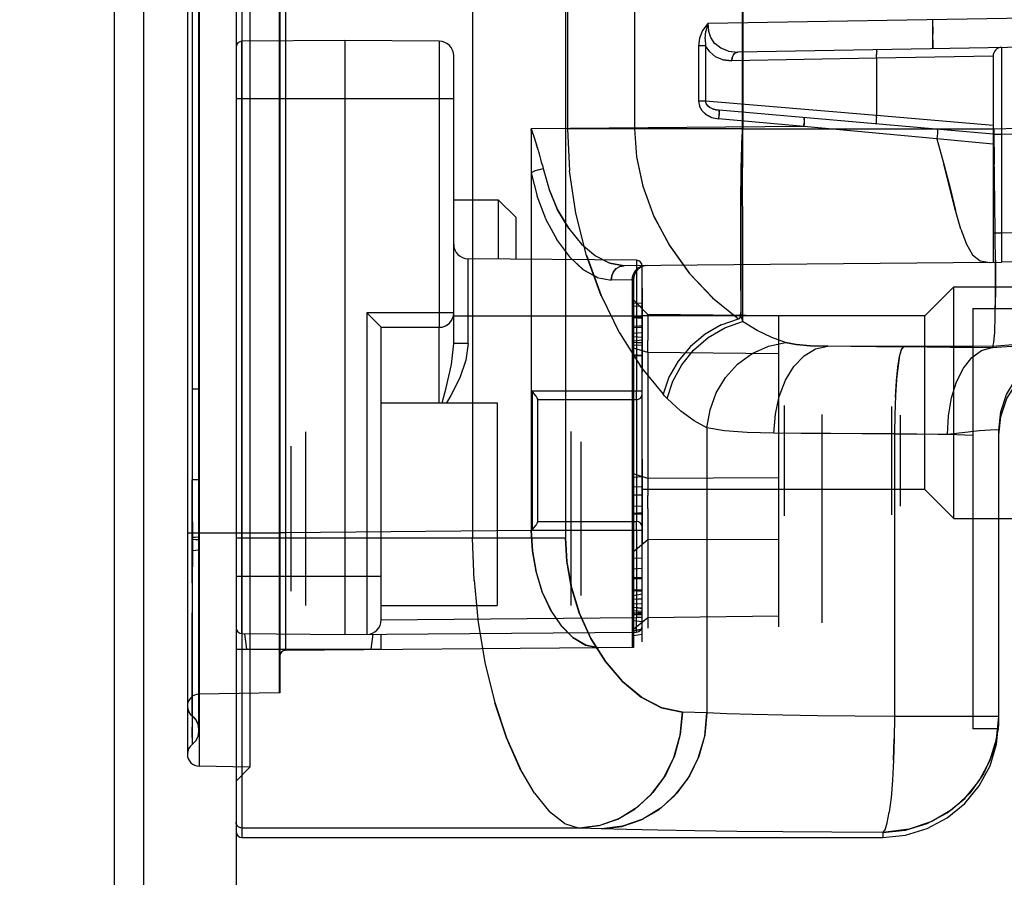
# Model space of a CAD drawing. Header units: millimetres. Extents: x 0 to 770, y -15 to 420.
# Tile 54 of 116: x 396.37 to 399.2, y 259.65 to 262.12. Entities that reach past the tile are written whole.
import ezdxf

# ---------------------------------------------------------------- set-up
doc = ezdxf.new("R2010")
doc.units = ezdxf.units.MM
doc.header["$LTSCALE"] = 32.67
doc.linetypes.add('PHANTOM', pattern=[0.8, 0.45, -0.05, 0.1, -0.05, 0.1, -0.05])
doc.layers.get('0').update_dxf_attribs({"linetype": 'CONTINUOUS'})
for name, color, linetype in [('ASSY', 7, 'CONTINUOUS'), ('CHAMFER', 7, 'CONTINUOUS'), ('CRV2', 7, 'CONTINUOUS'), ('DRIV_DIM', 7, 'CONTINUOUS'), ('ROUND', 7, 'CONTINUOUS')]:
    doc.layers.add(name, color=color, linetype=linetype)
doc.styles.get("Standard").update_dxf_attribs({"font": 'txt', "width": 0.8})
doc.dimstyles.new('DIMSTYLE_10', dxfattribs={"dimtxt": 3.8, "dimasz": 1.8, "dimexe": 2, "dimexo": 1.5, "dimgap": 0.95, "dimtad": 1, "dimdec": 3, "dimlfac": 12, "dimdsep": 46, "dimtxsty": 'STANDARD', "dimblk": 'OPEN', "dimblk1": 'OPEN', "dimblk2": 'OPEN', "dimcen": 0.09, "dimadec": 0, "dimazin": 0, "dimtp": 0.001, "dimtm": 0.001, "dimtfac": 1, "dimtdec": 3, "dimtofl": 0, "dimtmove": 0, "dimatfit": 3, "dimldrblk": 'OPEN', "dimfxl": 1, "dimtolj": 1, "dimarcsym": 0})

# ---------------------------------------------------------------- blocks, each defined once
blk = doc.blocks.new('_OPEN')
at = {"color": 0, "linetype": 'BYBLOCK'}
for p, q in [((0, 0), (-1, 0.342)), ((-1, -0.342), (0, 0)), ((-1, 0), (0, 0))]:
    blk.add_line(p, q, dxfattribs=at)
blk = doc.blocks.new('*D49')
at = {"layer": 'DRIV_DIM', "color": 2, "linetype": 'CONTINUOUS'}
for p, q in [((382.7467, 291.5991), (468.1676, 291.5991)), ((466.1676, 291.5991), (466.1676, 274.9324)), ((466.1676, 258.2658), (466.1676, 274.9324)), ((437.0498, 258.2658), (468.1676, 258.2658))]:
    blk.add_line(p, q, dxfattribs=at)
at = {"layer": 'DRIV_DIM', "color": 2, "linetype": 'CONTINUOUS', "xscale": 1.8, "yscale": 1.8, "zscale": 1.8}
for p, rotation in [((466.1676, 291.5991), 90), ((466.1676, 258.2658), 270)]:
    blk.add_blockref('_OPEN', p, dxfattribs=dict(at, rotation=rotation))

msp = doc.modelspace()

# ---------------------------------------------------------------- linework, layer by layer
at = {"color": 9, "linetype": 'CONTINUOUS'}
for p, q in [((397.010344, 268.599104), (397.010344, 259.765758)), ((396.993677, 268.582435), (396.993677, 259.782427)), ((396.887406, 268.394455), (396.887406, 259.970406)), ((396.853344, 268.359845), (396.853344, 260.005227)), ((396.886677, 260.070688), (396.886677, 268.294721)), ((397.116906, 268.183067), (397.116906, 260.181795)), ((396.867545, 267.76882), (396.867454, 260.478369)), ((397.118677, 267.723077), (397.118677, 260.641785)), ((397.135199, 267.723077), (397.135199, 260.641785)), ((397.673176, 267.738734), (397.673176, 260.626128)), ((397.940146, 267.738734), (397.940146, 260.626128)), ((398.449127, 266.675446), (398.449153, 261.802053)), ((397.945502, 266.561819), (397.945502, 261.803043)), ((398.138234, 266.561819), (398.138234, 261.803043)), ((396.867542, 264.345763), (396.867578, 260.56905)), ((402.557526, 262.17905), (398.348827, 262.10562)), ((398.348827, 262.10562), (398.343304, 262.083863)), ((398.348827, 262.10562), (398.350846, 262.085192)), ((402.556363, 262.09573), (398.435232, 262.023795)), ((398.333964, 262.085427), (398.325, 262.063329)), ((398.340976, 262.061552), (398.343304, 262.083863)), ((398.340976, 262.061552), (398.342548, 262.041338)), ((398.357572, 262.065281), (398.350798, 262.085433)), ((398.369343, 262.04785), (398.357464, 262.065504)), ((397.010199, 260.35168), (397.010199, 262.054848)), ((398.342563, 262.041338), (398.322182, 262.041338)), ((398.322182, 262.041338), (398.322182, 261.883024)), ((398.342563, 262.041338), (398.342563, 261.883024)), ((398.386208, 262.034537), (398.369204, 262.048007)), ((398.408185, 262.026298), (398.386115, 262.034587)), ((398.408185, 262.026298), (398.435232, 262.023795)), ((398.833775, 262.005785), (398.417893, 261.998798)), ((399.168625, 262.011631), (398.833774, 262.005786)), ((398.833774, 262.005786), (398.833774, 261.84166)), ((398.833982, 262.021419), (398.833802, 262.016631)), ((398.834258, 262.025352), (398.833977, 262.021312)), ((399.168677, 262.01203), (399.168677, 261.419064)), ((398.392276, 262.001559), (398.417893, 261.998799)), ((399.193064, 261.942913), (399.193241, 261.787064)), ((396.993677, 261.890764), (397.618677, 261.890764)), ((398.342563, 261.883024), (398.322182, 261.883024)), ((398.322182, 261.883024), (398.324629, 261.868964)), ((398.32459, 261.869045), (398.332048, 261.855504)), ((398.833775, 261.841662), (398.342563, 261.883025)), ((398.348471, 261.870033), (398.354825, 261.864808)), ((398.380978, 261.842135), (398.380058, 261.831374)), ((398.380058, 261.831374), (398.380535, 261.836891)), ((398.381364, 261.846843), (398.380541, 261.836958)), ((398.381682, 261.85088), (398.380983, 261.842196)), ((398.381678, 261.850837), (398.381896, 261.853796)), ((399.168677, 261.787455), (398.382018, 261.856279)), ((398.833355, 261.836227), (398.833051, 261.830834)), ((398.833345, 261.836072), (398.833774, 261.84166)), ((399.168676, 261.81236), (398.833774, 261.84166)), ((398.624457, 261.809992), (397.841734, 261.803161)), ((398.624457, 261.809992), (398.380058, 261.831374)), ((398.625377, 261.820753), (398.624457, 261.809992)), ((398.624457, 261.809992), (398.624934, 261.815509)), ((399.007505, 261.773997), (398.624457, 261.809992)), ((398.625763, 261.825461), (398.62494, 261.815576)), ((398.626081, 261.829498), (398.625382, 261.820814)), ((398.626078, 261.829455), (398.626296, 261.832414)), ((398.833058, 261.830977), (398.832902, 261.826134)), ((398.832902, 261.822305), (398.833058, 261.819244)), ((398.832904, 261.826258), (398.832904, 261.822205)), ((400.919405, 261.817195), (399.193241, 261.787064)), ((397.84155, 261.803161), (397.842853, 261.798988)), ((397.844017, 261.795668), (397.845357, 261.791644)), ((397.846409, 261.788428), (397.845156, 261.792251)), ((397.8461, 261.789376), (397.857628, 261.754293)), ((398.138234, 261.803043), (397.945502, 261.803043)), ((397.945502, 261.803043), (397.951514, 261.682548)), ((398.447844, 261.802873), (398.138234, 261.803043)), ((399.170865, 261.801657), (398.447844, 261.802053)), ((398.449059, 261.580463), (398.449153, 261.802053)), ((399.009279, 261.800027), (399.009155, 261.801411)), ((399.193241, 261.787064), (399.168677, 261.787064)), ((399.193241, 261.787064), (399.193241, 261.503031)), ((397.859742, 261.74772), (397.856622, 261.757391)), ((399.168677, 261.758914), (399.007527, 261.774244)), ((397.861463, 261.742276), (397.859303, 261.749093)), ((397.863289, 261.736378), (397.861086, 261.743476)), ((397.865217, 261.729983), (397.862975, 261.737403)), ((397.867237, 261.723045), (397.864964, 261.730832)), ((397.869339, 261.715516), (397.867044, 261.72372)), ((397.871506, 261.707341), (397.869202, 261.716018)), ((397.87371, 261.698462), (397.871421, 261.707672)), ((397.873671, 261.698625), (397.875911, 261.688814)), ((397.85051, 261.681509), (397.841365, 261.676746)), ((397.841365, 261.676746), (397.858271, 261.609712)), ((397.862462, 261.685669), (397.85031, 261.681424)), ((397.862219, 261.685599), (397.875911, 261.688814)), ((397.969884, 261.560319), (397.951511, 261.682711)), ((397.883084, 261.544416), (397.858258, 261.609844)), ((397.882982, 261.544575), (397.914855, 261.484866)), ((400.919405, 261.548232), (399.193241, 261.503031)), ((399.193241, 261.503031), (399.168677, 261.503031)), ((399.193241, 261.503031), (399.192972, 261.461353)), ((397.914612, 261.485252), (397.951657, 261.435086)), ((397.986192, 261.471616), (398.026443, 261.437646)), ((399.192972, 261.461353), (399.192893, 261.430857)), ((400.919768, 261.464918), (399.193023, 261.419702)), ((397.65998, 261.18581), (397.65998, 261.429343)), ((398.108438, 261.40967), (398.067762, 261.416641)), ((399.159631, 261.418844), (398.108438, 261.40967)), ((398.143823, 261.425121), (398.143823, 261.049097)), ((398.131985, 261.368543), (398.071031, 261.368005)), ((398.135144, 261.368599), (398.131985, 261.368543)), ((398.131985, 261.368543), (398.131985, 260.312163)), ((398.135144, 261.368599), (398.135144, 260.312191)), ((398.176852, 261.269036), (398.135144, 261.31111)), ((397.618677, 261.274097), (397.369041, 261.274097)), ((397.369041, 261.274097), (397.369041, 260.349646)), ((398.135144, 261.293338), (398.160144, 261.294335)), ((398.551811, 261.265764), (398.176852, 261.269036)), ((398.443497, 261.27523), (398.445128, 261.265931)), ((399.110344, 261.286597), (400.780593, 261.286597)), ((397.618677, 261.265758), (398.160344, 261.265758)), ((398.135144, 261.260403), (398.160144, 261.260243)), ((398.387747, 261.239699), (398.436934, 261.257056)), ((398.446773, 261.257171), (398.445128, 261.265931)), ((398.446773, 261.257171), (398.448428, 261.248962)), ((398.094998, 261.216125), (398.15509, 261.120435)), ((397.65998, 261.18581), (397.618677, 261.18581)), ((398.135144, 261.189286), (398.160144, 261.188041)), ((398.176852, 261.159635), (398.135144, 261.172636)), ((398.551811, 261.156363), (398.176852, 261.159635)), ((399.167885, 261.177576), (398.694104, 261.177836)), ((399.046113, 261.175773), (399.110344, 261.1753)), ((398.135144, 261.151318), (398.160144, 261.150875)), ((398.154982, 261.120534), (398.220275, 261.040156)), ((396.867496, 261.055617), (396.886677, 261.055634)), ((398.160344, 261.049097), (397.843823, 261.049097)), ((397.843823, 261.049097), (397.843823, 260.649097)), ((398.143677, 261.024097), (398.143823, 261.049097)), ((398.143736, 261.024097), (398.143736, 260.674097)), ((398.346519, 260.943475), (398.355302, 260.995249)), ((398.877029, 261.004593), (398.877029, 260.693602)), ((398.886375, 260.983021), (398.88562, 260.926339)), ((398.901811, 260.979594), (398.901811, 260.718601)), ((398.346519, 260.943478), (398.346519, 260.123886)), ((399.185344, 260.099142), (399.185344, 260.936468)), ((398.88562, 260.926339), (398.949692, 260.925944)), ((398.88562, 260.926339), (398.88562, 260.113777)), ((399.038194, 260.924655), (398.990589, 260.92547)), ((396.886677, 260.79428), (396.867498, 260.794317)), ((398.176852, 260.798097), (398.135144, 260.811098)), ((398.551811, 260.799346), (398.176852, 260.798097)), ((398.135144, 260.752195), (398.160144, 260.751289)), ((398.135144, 260.750275), (398.160144, 260.751239)), ((396.8675, 260.725788), (396.867668, 260.621965)), ((398.135144, 260.718237), (398.160144, 260.718848)), ((398.135144, 260.698586), (398.160144, 260.698673)), ((398.135144, 260.695732), (398.160144, 260.69559)), ((397.841365, 260.647947), (397.135199, 260.641785)), ((397.843823, 260.649097), (398.160344, 260.649097)), ((398.143823, 260.649097), (398.143677, 260.674097)), ((398.143823, 260.649097), (398.143823, 260.398073)), ((397.118677, 260.640764), (396.853346, 260.640764)), ((396.867668, 260.621965), (396.867491, 260.46287)), ((397.940146, 260.626128), (396.993677, 260.626128)), ((397.677202, 260.504568), (397.673176, 260.626128)), ((398.176852, 260.621081), (398.135144, 260.587043)), ((398.551811, 260.622331), (398.176852, 260.621081)), ((397.410344, 260.515764), (396.993677, 260.515764)), ((397.677191, 260.505022), (397.689346, 260.382882)), ((398.135144, 260.509452), (398.160144, 260.510439)), ((396.867462, 260.485081), (396.867343, 260.382631)), ((398.160144, 260.47586), (398.135144, 260.476838)), ((398.135144, 260.475413), (398.160144, 260.47525)), ((398.135144, 260.45098), (398.160144, 260.452242)), ((398.135144, 260.427914), (398.160144, 260.424348)), ((396.867345, 260.242511), (396.867421, 260.411393)), ((396.867391, 260.392495), (396.867346, 260.35168)), ((397.410344, 260.391672), (398.143823, 260.398073)), ((398.135144, 260.411692), (398.160144, 260.411845)), ((398.135144, 260.407181), (398.160144, 260.40692)), ((398.176852, 260.397638), (398.135144, 260.3636)), ((398.160344, 260.398073), (398.143823, 260.398073)), ((398.551811, 260.401683), (398.176852, 260.397638)), ((397.689301, 260.383388), (397.709528, 260.264465)), ((398.160144, 260.385382), (398.135144, 260.388949)), ((398.160144, 260.364588), (398.135144, 260.360181)), ((398.160144, 260.363209), (398.135144, 260.358801)), ((398.160144, 260.349399), (398.135144, 260.345755)), ((398.034632, 260.311314), (397.135199, 260.303464)), ((396.867309, 260.20788), (396.867371, 260.265513)), ((396.867552, 260.163623), (396.867372, 260.277225)), ((397.709402, 260.265009), (397.737134, 260.152954)), ((396.867345, 260.242511), (396.867551, 260.133239)), ((397.116906, 260.181795), (396.887406, 260.177789)), ((396.853344, 260.143076), (396.854299, 260.13551)), ((396.854279, 260.135604), (396.857189, 260.127671)), ((396.857189, 260.127671), (396.861885, 260.120465)), ((396.867484, 260.115108), (396.867801, 260.114839)), ((396.867801, 260.114839), (396.867568, 260.1161)), ((398.346519, 260.123886), (398.276019, 260.126204)), ((399.185344, 260.113777), (398.88562, 260.113777)), ((396.867526, 260.064485), (396.867473, 260.08294)), ((399.184091, 260.078264), (399.110344, 260.078264)), ((396.867502, 260.032998), (396.861668, 260.027415)), ((396.867377, 260.032713), (396.867378, 260.032906)), ((396.867537, 260.032833), (396.867495, 260.033219)), ((396.867561, 260.033054), (396.867561, 260.032846)), ((398.88291, 259.987824), (398.884881, 260.049657)), ((396.854264, 260.012487), (396.853344, 260.005013)), ((396.853345, 260.004874), (396.853344, 260.005084)), ((396.857112, 260.020314), (396.854274, 260.012531)), ((397.03302, 259.967865), (396.887406, 259.970406)), ((397.03302, 259.967865), (396.993677, 259.92783)), ((398.88291, 259.987824), (398.879756, 259.930398)), ((398.879775, 259.930641), (398.875572, 259.880132)), ((397.850726, 259.893224), (397.894073, 259.839544)), ((398.87559, 259.880302), (398.870503, 259.838648)), ((397.937154, 259.805903), (397.89399, 259.839627)), ((397.937154, 259.805903), (397.979138, 259.792922)), ((397.979138, 259.792922), (397.010344, 259.792922)), ((398.04336, 259.790603), (397.979138, 259.792922)), ((398.859143, 259.78057), (398.852011, 259.780494)), ((398.852011, 259.780494), (398.852011, 259.765758))]:
    msp.add_line(p, q, dxfattribs=at)
at = {"color": 6, "linetype": 'CONTINUOUS'}
for p, q in [((397.03302, 268.396997), (397.03302, 259.967865)), ((398.447844, 266.578261), (398.447844, 261.7866)), ((398.9958, 262.095318), (398.995983, 262.07523)), ((397.841365, 261.798506), (397.84155, 261.803161)), ((399.173725, 261.589741), (399.170865, 261.801657)), ((399.170865, 261.801657), (399.172206, 261.70075)), ((399.174863, 261.492205), (399.173552, 261.602607)), ((399.160574, 261.418852), (399.193023, 261.419702)), ((398.160144, 261.344689), (398.160144, 261.103506)), ((398.135144, 261.301932), (398.160144, 261.303242)), ((398.176994, 261.264229), (398.176852, 261.269036)), ((399.110344, 261.286597), (399.110344, 260.078264)), ((398.135144, 261.26335), (398.160144, 261.262185)), ((398.135144, 261.260403), (398.160144, 261.258969)), ((398.551811, 261.265764), (398.551811, 260.371445)), ((398.135144, 261.235419), (398.151806, 261.23635)), ((398.135144, 261.232042), (398.160144, 261.233143)), ((398.135144, 261.215376), (398.160144, 261.217186)), ((398.151806, 261.23635), (398.160144, 261.236295)), ((398.135144, 261.206382), (398.160144, 261.204115)), ((398.135144, 261.193583), (398.160144, 261.196542)), ((398.135144, 261.189286), (398.160144, 261.188336)), ((398.176852, 261.159635), (398.176994, 261.194742)), ((398.135144, 261.180907), (398.160144, 261.182217)), ((398.176852, 261.159635), (398.176852, 260.798097)), ((399.164948, 261.174296), (399.167997, 261.17473)), ((399.167857, 261.177574), (399.168052, 261.174746)), ((398.135144, 261.153988), (398.160144, 261.152678)), ((398.135144, 261.151318), (398.160144, 261.150008)), ((398.568477, 261.007285), (398.568477, 260.69091)), ((398.676811, 260.98187), (398.676811, 260.382991)), ((397.193677, 260.432431), (397.193677, 260.93243)), ((397.956177, 260.432431), (397.956177, 260.932431)), ((397.985344, 260.461598), (397.985344, 260.903264)), ((397.152011, 260.474098), (397.152011, 260.890764)), ((398.160144, 260.853023), (398.160144, 260.611839)), ((398.135144, 260.801932), (398.160144, 260.803242)), ((398.176852, 260.798097), (398.176962, 260.782362)), ((398.135144, 260.775228), (398.160144, 260.773918)), ((398.176962, 260.782362), (398.176979, 260.749172)), ((398.176907, 260.711679), (398.176979, 260.749172)), ((398.176907, 260.711679), (398.176996, 260.645913)), ((398.135144, 260.698586), (398.160144, 260.700024)), ((398.135144, 260.695732), (398.160144, 260.696904)), ((397.118679, 260.641785), (397.118673, 260.286798)), ((397.135199, 260.641785), (397.118677, 260.641785)), ((397.118677, 260.641785), (397.118677, 260.181822)), ((398.176996, 260.645913), (398.176852, 260.621081)), ((398.176852, 260.621081), (398.176852, 260.397638)), ((398.160144, 260.328509), (398.160144, 260.611356)), ((398.135144, 260.568599), (398.160144, 260.569909)), ((398.135144, 260.568599), (398.160144, 260.569909)), ((398.135144, 260.538427), (398.160144, 260.539737)), ((398.135144, 260.513258), (398.160144, 260.512853)), ((398.135144, 260.513135), (398.160144, 260.511825)), ((398.135144, 260.478789), (398.160144, 260.477645)), ((398.135144, 260.475413), (398.160144, 260.473955)), ((398.135144, 260.461877), (398.160144, 260.46617)), ((398.135144, 260.45098), (398.160144, 260.452782)), ((398.135144, 260.437966), (398.160144, 260.437501)), ((398.135144, 260.42753), (398.160144, 260.426188)), ((398.135144, 260.417985), (398.160144, 260.416675)), ((398.135144, 260.411692), (398.160144, 260.413216)), ((398.135144, 260.407181), (398.160144, 260.408245)), ((398.135144, 260.312191), (398.034632, 260.311314)), ((396.886677, 260.064945), (396.886677, 260.070688)), ((397.010344, 259.765758), (398.852011, 259.765758))]:
    msp.add_line(p, q, dxfattribs=at)
at = {"color": 7, "linetype": 'CONTINUOUS'}
for p, q in [((397.306177, 262.057431), (397.010199, 262.054848)), ((397.577374, 262.055064), (397.306177, 262.057431)), ((397.306177, 262.057431), (397.306177, 260.349097)), ((397.618677, 261.18581), (397.618677, 262.013399)), ((397.618677, 261.599097), (397.746719, 261.599097)), ((397.746719, 261.599097), (397.797844, 261.547972)), ((397.746719, 261.599097), (397.746719, 261.428586)), ((397.797844, 261.42814), (397.797844, 261.547969)), ((398.143823, 261.425121), (397.65998, 261.429343)), ((398.160344, 260.373073), (398.160344, 261.408455)), ((398.972861, 261.265764), (398.160344, 261.265764)), ((397.410344, 261.232431), (397.577011, 261.232431)), ((397.410344, 260.391311), (397.410344, 261.232431)), ((397.577105, 261.223912), (397.577011, 261.232431)), ((397.577268, 261.159205), (397.577105, 261.223912)), ((397.577368, 261.015764), (397.577268, 261.159205)), ((397.860344, 261.025579), (397.858972, 261.029162)), ((397.860344, 260.672593), (397.860344, 261.025579)), ((398.143677, 261.024097), (397.860344, 261.024097)), ((398.972861, 260.765764), (398.160344, 260.765764)), ((397.860344, 260.674097), (398.143677, 260.674097)), ((396.88666, 260.580143), (396.886563, 260.630059)), ((397.010199, 260.35168), (397.306177, 260.349097)), ((397.017144, 260.35162), (397.023039, 260.307431)), ((397.306177, 260.349097), (398.143823, 260.356407)), ((397.386693, 260.3498), (397.380982, 260.307431)), ((397.410344, 260.307431), (397.410344, 260.350006)), ((396.993677, 260.307431), (397.410344, 260.307431)), ((396.853346, 260.004754), (396.853346, 260.004541))]:
    msp.add_line(p, q, dxfattribs=at)
at = {"color": 9, "linetype": 'CONTINUOUS'}
for points in [[(398.348827, 262.10562), (398.33396, 262.08542), (398.324997, 262.06332), (398.322182, 262.041338)], [(397.577374, 262.055064), (397.577347, 261.258152), (397.577268, 261.244635), (397.57715, 261.235602), (397.577011, 261.232431)], [(398.417893, 261.998799), (398.39229, 262.001555), (398.371158, 262.010248), (398.354591, 262.024011), (398.342548, 262.041338)], [(399.193241, 262.037026), (399.193155, 262.030757), (399.193095, 262.01227), (399.193064, 261.942913)], [(398.417893, 261.998798), (398.41913, 262.008245), (398.422759, 262.016204), (398.428476, 262.021781), (398.435232, 262.023795)], [(398.435232, 262.023795), (398.42875, 262.021943), (398.423137, 262.016742), (398.419243, 262.008636), (398.417893, 261.998798)], [(398.833774, 262.005786), (398.833733, 262.011324), (398.833801, 262.016586)], [(398.834251, 262.025266), (398.834615, 262.02829), (398.835041, 262.030141), (398.835517, 262.030782)], [(398.38202, 261.856279), (398.371844, 261.857886), (398.362709, 261.860758), (398.354827, 261.864806), (398.34848, 261.870026), (398.344171, 261.876291), (398.342563, 261.883025)], [(398.331818, 261.855806), (398.343639, 261.844424), (398.359837, 261.835864), (398.380058, 261.831374)], [(398.332048, 261.855504), (398.344111, 261.844087), (398.360338, 261.835681), (398.380058, 261.831374)], [(398.362706, 261.860759), (398.371842, 261.857887), (398.38202, 261.856279)], [(398.382018, 261.856279), (398.382012, 261.855656), (398.381898, 261.853826), (398.381682, 261.85088)], [(398.626418, 261.834897), (398.626412, 261.834273), (398.626298, 261.832443), (398.626081, 261.829498)], [(398.833051, 261.819313), (398.833345, 261.817432), (398.833774, 261.816755)], [(398.833774, 261.816755), (398.833355, 261.817396), (398.833058, 261.819244)], [(397.843567, 261.796968), (397.843125, 261.798282), (397.842697, 261.799445), (397.842344, 261.800472), (397.8421, 261.801384), (397.841852, 261.802236), (397.84155, 261.803161)], [(397.842853, 261.798988), (397.843423, 261.797414), (397.844066, 261.795523)], [(398.138234, 261.803043), (398.143878, 261.722973), (398.161986, 261.638003), (398.194177, 261.550862)], [(398.138234, 261.803043), (398.143834, 261.722684), (398.162145, 261.637415)], [(399.009155, 261.801411), (399.009279, 261.800027), (399.009152, 261.796081), (399.008788, 261.790009), (399.008227, 261.782461), (399.007527, 261.774244)], [(399.274797, 261.804901), (399.23955, 261.804317), (399.204906, 261.803235), (399.170865, 261.801756)], [(397.875911, 261.688814), (397.892647, 261.62907), (397.917303, 261.57045), (397.949112, 261.516764), (397.986315, 261.471495)], [(397.949235, 261.516592), (397.917367, 261.570377), (397.892636, 261.629183)], [(398.449059, 261.580456), (398.448808, 261.387717), (398.448632, 261.310262), (398.44843, 261.248952)], [(398.042963, 261.323224), (398.000652, 261.439382), (397.96988, 261.560438)], [(398.193769, 261.551842), (398.239098, 261.467394), (398.295835, 261.388493), (398.36255, 261.317463), (398.436934, 261.257057)], [(398.194177, 261.550862), (398.239589, 261.466609), (398.296608, 261.3876), (398.363078, 261.316995)], [(398.000622, 261.439446), (398.042824, 261.32356), (398.095172, 261.215858)], [(397.951322, 261.435448), (397.990897, 261.398229), (398.031431, 261.375432), (398.071031, 261.368005)], [(398.031638, 261.375433), (397.991221, 261.398094), (397.951657, 261.435086)], [(398.026355, 261.437688), (398.067738, 261.416645), (398.108438, 261.40967)], [(398.170128, 261.410209), (398.158343, 261.4081), (398.148034, 261.402424), (398.139592, 261.393453), (398.133967, 261.381794), (398.131985, 261.368543)], [(398.131985, 261.368543), (398.133822, 261.381315), (398.13897, 261.392523), (398.147181, 261.401742), (398.157902, 261.407939), (398.170128, 261.410209)], [(399.192893, 261.430857), (399.192932, 261.422537), (399.193023, 261.419702)], [(398.108438, 261.40967), (398.096877, 261.407563), (398.086766, 261.401887), (398.078486, 261.392916), (398.072971, 261.381257), (398.071031, 261.368005)], [(398.071031, 261.368005), (398.072829, 261.380778), (398.077877, 261.391986), (398.085929, 261.401206), (398.096445, 261.407402), (398.108438, 261.40967)], [(398.232213, 261.027416), (398.248434, 261.077621), (398.273915, 261.124245), (398.308183, 261.166808), (398.350134, 261.203259), (398.397602, 261.23119), (398.448431, 261.248952)], [(398.572543, 261.188997), (398.532471, 261.203258), (398.49107, 261.223189), (398.44843, 261.248952)], [(398.387746, 261.239698), (398.341089, 261.212731), (398.29918, 261.177461), (398.264018, 261.135575), (398.237285, 261.089071), (398.220276, 261.040156)], [(399.865431, 261.233787), (399.689384, 261.219396), (399.513523, 261.205131), (399.340546, 261.191255), (399.167911, 261.177607)], [(397.58601, 261.015764), (397.597024, 261.058277), (397.612183, 261.125374), (397.618748, 261.185812)], [(397.65998, 261.18581), (397.653968, 261.137822), (397.636673, 261.087634), (397.6102, 261.035955), (397.597817, 261.015764)], [(398.346519, 260.943478), (398.355302, 260.995249), (398.373321, 261.043625), (398.400002, 261.087876), (398.434641, 261.126372), (398.476443, 261.157418), (398.523166, 261.178723), (398.572543, 261.188997)], [(398.694104, 261.177836), (398.643641, 261.179268), (398.603008, 261.182873), (398.572543, 261.188997)], [(398.572543, 261.188997), (398.603031, 261.18287), (398.643667, 261.179267), (398.694104, 261.177836)], [(399.164948, 261.174296), (399.237384, 261.178961), (399.299351, 261.182613), (399.349264, 261.185158), (399.385873, 261.186533), (399.408209, 261.1867), (399.415714, 261.185658)], [(399.185344, 260.936468), (399.19099, 260.989292), (399.207673, 261.039729), (399.23464, 261.085502), (399.270672, 261.124543), (399.314142, 261.15509), (399.363086, 261.175762), (399.415714, 261.185658)], [(398.538863, 260.927874), (398.543124, 260.982802), (398.554385, 261.033789), (398.572226, 261.080034), (398.596146, 261.119644), (398.625584, 261.150666), (398.658815, 261.170517), (398.694104, 261.177836)], [(399.000927, 261.176016), (398.833431, 261.176569), (398.760316, 261.177087), (398.694104, 261.177836)], [(398.910827, 261.176301), (398.9053, 261.16927), (398.900168, 261.151028), (398.895511, 261.122253), (398.891519, 261.083748), (398.888388, 261.036418), (398.886329, 260.981143)], [(398.888168, 261.032034), (398.89107, 261.078213), (398.894953, 261.117799), (398.899726, 261.148855), (398.905111, 261.168808), (398.910827, 261.176301)], [(398.979285, 261.176108), (399.087365, 261.175488), (399.167997, 261.17473)], [(398.232213, 261.027419), (398.228219, 261.031531), (398.224239, 261.035777), (398.220276, 261.040156)], [(398.346519, 260.943478), (398.309552, 260.96346), (398.271415, 260.991391), (398.232213, 261.027419)], [(398.538863, 260.927874), (398.46159, 260.929736), (398.397175, 260.934587), (398.346519, 260.943478)], [(399.185344, 260.936468), (399.179007, 260.937577), (399.160202, 260.936894), (399.129636, 260.934441), (399.088467, 260.930312), (399.038194, 260.924655)], [(398.88562, 260.926339), (398.792272, 260.926516), (398.702167, 260.926836), (398.617125, 260.927292), (398.538863, 260.927874)], [(398.939273, 260.926036), (399.010015, 260.925175), (399.064258, 260.92406), (399.110344, 260.922644)], [(396.867384, 260.497421), (396.867444, 260.590364), (396.86766, 260.689381), (396.867498, 260.79428)], [(396.867534, 260.629184), (396.876998, 260.629425), (396.883466, 260.629722), (396.886567, 260.630059)], [(396.886676, 260.620631), (396.884308, 260.621133), (396.877843, 260.621589), (396.867668, 260.621965)], [(398.276019, 260.126204), (398.216929, 260.138099), (398.159003, 260.168204), (398.104284, 260.213637), (398.05477, 260.271393), (398.012452, 260.338219), (397.979172, 260.411405), (397.956372, 260.486933), (397.943855, 260.559727), (397.940146, 260.626128)], [(397.940146, 260.626128), (397.944039, 260.557849), (397.956893, 260.484596), (397.979834, 260.409667), (398.012782, 260.337581), (398.05453, 260.271722), (398.103426, 260.214489), (398.157794, 260.168992), (398.215936, 260.138441), (398.276019, 260.126204)], [(396.867458, 260.59074), (396.87772, 260.591465), (396.884324, 260.592371), (396.886677, 260.593396)], [(396.867384, 260.497421), (396.86729, 260.313214), (396.867249, 260.277473), (396.867252, 260.215307)], [(398.143823, 260.356407), (398.143867, 260.359579), (398.143883, 260.368611), (398.143823, 260.398073)], [(396.867568, 260.1161), (396.867472, 260.130532), (396.867252, 260.215307)], [(396.867411, 260.16675), (396.867434, 260.133618), (396.867401, 260.117455)], [(396.867552, 260.163623), (396.867503, 260.039313), (396.867546, 260.034342), (396.867537, 260.032833)], [(397.736922, 260.153567), (397.770786, 260.052131), (397.809332, 259.964369)], [(397.850804, 259.893122), (397.809209, 259.964629), (397.770857, 260.051959), (397.737134, 260.152954)], [(396.857118, 260.127825), (396.861742, 260.120649), (396.867826, 260.114923)], [(396.867401, 260.117455), (396.86747, 260.115316), (396.867746, 260.114955)], [(396.886677, 260.078311), (396.884222, 260.092545), (396.877732, 260.105473), (396.867568, 260.1161)], [(396.886674, 260.076731), (396.884357, 260.091095), (396.877915, 260.104175), (396.867746, 260.114955)], [(397.979138, 259.792922), (398.036458, 259.799703), (398.090821, 259.818396), (398.140517, 259.847895), (398.185051, 259.887943), (398.222593, 259.937622), (398.251398, 259.995718), (398.269591, 260.059761), (398.276019, 260.126204)], [(398.276019, 260.126204), (398.269979, 260.061857), (398.253327, 260.000828), (398.22705, 259.945039), (398.191376, 259.895044), (398.147123, 259.852898), (398.095373, 259.820561), (398.038324, 259.800139), (397.979138, 259.792922)], [(398.04336, 259.790603), (398.101916, 259.797347), (398.157449, 259.816014), (398.208211, 259.845497), (398.253696, 259.885543), (398.29203, 259.935229), (398.32144, 259.993348), (398.339937, 260.057363), (398.346519, 260.123884)], [(398.346519, 260.123884), (398.340333, 260.059461), (398.323407, 259.998462), (398.296587, 259.942654), (398.26016, 259.89265), (398.214964, 259.850505), (398.162103, 259.81818), (398.103825, 259.797782), (398.04336, 259.790603)], [(398.88562, 260.113777), (398.772139, 260.114341), (398.664074, 260.11541), (398.564672, 260.116952), (398.476934, 260.118919), (398.40348, 260.121254), (398.346519, 260.123886)], [(398.852011, 259.780494), (398.916755, 259.786841), (398.979034, 259.805642), (399.036475, 259.836179), (399.087713, 259.87811), (399.129006, 259.928373), (399.159747, 259.985698), (399.178768, 260.047901), (399.185344, 260.113777)], [(398.88562, 260.113777), (398.884876, 260.049459), (398.882896, 259.987557)], [(396.867324, 260.032857), (396.87743, 260.043252), (396.884066, 260.056169), (396.886677, 260.0707)], [(396.867355, 260.032886), (396.867665, 260.034509), (396.867686, 260.04004), (396.867526, 260.064485)], [(399.183446, 260.078264), (399.169179, 260.011248), (399.141506, 259.948565), (399.101598, 259.892864), (399.051141, 259.846501), (398.992268, 259.811434), (398.927466, 259.789145), (398.859143, 259.78057)], [(396.86756, 260.033053), (396.861733, 260.027505), (396.857056, 260.020214), (396.854224, 260.012333), (396.853346, 260.004754)], [(398.852011, 259.780494), (398.858495, 259.787877), (398.864743, 259.807534), (398.870515, 259.838737)], [(397.010344, 259.792922), (397.007107, 259.793239), (397.003993, 259.794179), (397.001121, 259.795706), (396.998559, 259.797802), (396.996494, 259.800315), (396.994957, 259.803182), (396.994006, 259.806292), (396.993677, 259.809586)], [(398.852011, 259.780494), (398.705722, 259.780947), (398.564878, 259.781772), (398.432592, 259.782953), (398.311792, 259.784463), (398.205145, 259.786269), (398.115003, 259.788331), (398.04336, 259.790603)]]:
    msp.add_lwpolyline(points, dxfattribs=at)
at = {"color": 6, "linetype": 'CONTINUOUS'}
for points in [[(398.995262, 262.03357), (398.995646, 262.036417), (398.995903, 262.044748), (398.996019, 262.057996), (398.995983, 262.075257), (398.995799, 262.095355), (398.995481, 262.116875)], [(398.996019, 262.05798), (398.995903, 262.044741), (398.995645, 262.036415), (398.995262, 262.03357)], [(397.84155, 261.803161), (397.841365, 261.799214), (397.841365, 260.647947)], [(398.443428, 261.3379), (398.443658, 261.41277), (398.444018, 261.497597), (398.444284, 261.589724), (398.445153, 261.686833), (398.447844, 261.7866)], [(398.447844, 261.7866), (398.445046, 261.686755), (398.444132, 261.589607), (398.444011, 261.497519), (398.443804, 261.412764), (398.443537, 261.337919), (398.443497, 261.27523)], [(399.007555, 261.773992), (399.02766, 261.701651), (399.044976, 261.632082), (399.060665, 261.568697)], [(399.075932, 261.514471), (399.060639, 261.568676), (399.027608, 261.701709)], [(399.075932, 261.514468), (399.091994, 261.471506), (399.109996, 261.44122), (399.131534, 261.423975), (399.159631, 261.418844)], [(399.167911, 261.177607), (399.171, 261.188926), (399.173298, 261.218143), (399.174804, 261.264642), (399.175529, 261.327113), (399.175516, 261.403682), (399.174677, 261.510461)], [(399.175402, 261.425336), (399.175597, 261.349965), (399.175172, 261.28658)], [(398.443428, 261.3379), (398.443484, 261.272161), (398.443394, 261.269325)], [(398.176852, 261.269036), (398.176994, 261.264225), (398.176919, 261.249453), (398.176994, 261.194742)], [(398.442181, 261.261945), (398.442773, 261.264187), (398.443143, 261.26663), (398.443361, 261.269276), (398.44347, 261.272128), (398.443493, 261.275189)], [(398.436934, 261.257056), (398.439559, 261.258203), (398.441201, 261.259922)], [(398.443169, 261.266681), (398.442779, 261.264226), (398.442201, 261.261957), (398.441218, 261.259923), (398.439557, 261.258201)], [(399.038194, 260.924656), (399.040441, 260.97839), (399.049079, 261.029517), (399.063686, 261.075713), (399.083581, 261.114879), (399.107853, 261.145226), (399.135394, 261.16535), (399.164948, 261.174296)], [(399.185344, 260.923463), (399.191027, 260.976017), (399.208522, 261.027587), (399.238606, 261.076065)], [(397.898057, 260.418458), (397.873398, 260.471533), (397.855355, 260.53004), (397.844745, 260.589912), (397.841365, 260.647947)], [(397.841365, 260.647947), (397.844741, 260.588952), (397.855403, 260.528693), (397.87333, 260.470921), (397.897807, 260.418765)], [(397.135199, 260.641785), (397.135173, 260.575778), (397.135142, 260.453821)], [(397.135142, 260.453821), (397.135138, 260.402553), (397.135199, 260.303464)], [(398.034632, 260.311314), (397.998026, 260.318591), (397.961977, 260.33998), (397.928101, 260.373843), (397.897807, 260.418765)], [(398.176852, 260.397638), (398.176996, 260.38145), (398.176945, 260.371221), (398.1769, 260.367679)], [(397.927724, 260.374371), (397.961391, 260.340443), (397.997455, 260.318817), (398.034632, 260.311314)], [(398.852011, 259.765758), (398.917036, 259.772163), (398.979565, 259.791132), (399.037193, 259.821938), (399.087705, 259.863395), (399.129161, 259.913914), (399.159967, 259.971552), (399.178938, 260.034095), (399.185344, 260.099142)], [(399.184091, 260.078264), (399.184409, 260.081151), (399.184992, 260.089773), (399.185344, 260.104092)], [(396.993677, 259.782427), (396.994946, 259.776048), (396.998559, 259.77064), (397.003966, 259.767026), (397.010344, 259.765758)]]:
    msp.add_lwpolyline(points, dxfattribs=at)
at = {"color": 7, "linetype": 'CONTINUOUS'}
for points in [[(397.410344, 261.232432), (397.407343, 261.23557), (397.398756, 261.244271), (397.369041, 261.274097)], [(397.858972, 261.029162), (397.85533, 261.034576), (397.850112, 261.041332), (397.843823, 261.049097)], [(397.843823, 260.649097), (397.850111, 260.656862), (397.855329, 260.663618), (397.858972, 260.669032), (397.860344, 260.672616)]]:
    msp.add_lwpolyline(points, dxfattribs=at)
for centre, radius, start, end in [((397.010344, 262.038182), 0.016667, 90.5, 180), ((397.577011, 262.013399), 0.041667, 0, 89.5), ((397.660344, 261.471008), 0.041667, 180, 269.5), ((398.143677, 261.408455), 0.016667, 0, 89.5), ((397.577011, 261.274097), 0.041667, 270, 360), ((397.577064, 261.274023), 0.041649, 315.474674, 331.530806), ((397.577064, 261.274023), 0.041649, 292.817474, 302.683183), ((398.143677, 261.040764), 0.016667, 270, 360), ((398.143677, 260.657431), 0.016667, 0, 90), ((397.368677, 260.391311), 0.041667, 270.5, 360), ((397.010344, 260.368346), 0.016667, 180, 269.5), ((398.143677, 260.373073), 0.016667, 270.5, 360), ((396.888011, 260.005068), 0.034667, 179.516617, 179.87158)]:
    msp.add_arc(centre, radius, start, end, dxfattribs=at)
at = {"color": 9, "linetype": 'CONTINUOUS'}
for centre, radius, start, end in [((399.193677, 262.01203), 0.025, 91, 180), ((398.176811, 261.368599), 0.041667, 90.5, 180), ((396.888011, 260.143127), 0.034667, 91, 180.174017), ((397.124177, 259.765191), 0.416667, 90.756326, 91), ((396.888011, 260.005068), 0.034667, 179.87158, 269)]:
    msp.add_arc(centre, radius, start, end, dxfattribs=at)
at = {"color": 6, "linetype": 'CONTINUOUS'}
msp.add_arc((397.135344, 260.286798), 0.016667, 90.5, 180, dxfattribs=at)
at = {"layer": 'ASSY', "color": 7, "linetype": 'CONTINUOUS'}
for p, q in [((397.410344, 261.015764), (397.743677, 261.015764)), ((397.743677, 261.015761), (397.743677, 260.432434)), ((397.410344, 260.432431), (397.743677, 260.432431))]:
    msp.add_line(p, q, dxfattribs=at)
at = {"layer": 'CHAMFER', "color": 7, "linetype": 'CONTINUOUS'}
for p, q in [((398.972861, 261.265764), (399.056188, 261.349086)), ((399.056177, 261.349097), (399.806177, 261.349097)), ((399.056177, 260.682431), (399.056177, 261.349097)), ((398.972861, 260.765764), (398.972861, 261.265764)), ((398.972861, 260.765764), (399.056188, 260.682442)), ((399.056177, 260.682431), (399.806177, 260.682431))]:
    msp.add_line(p, q, dxfattribs=at)
at = {"layer": 'CRV2', "color": 4, "linetype": 'PHANTOM'}
for centre, radius, start, end in [((366.727011, 291.599097), 88.536908, 10, 260), ((366.727011, 291.599097), 78.536908, 10, 260), ((403.657301, 298.110904), 41.036908, 286.037511, 135.6694468), ((403.657301, 298.110904), 51.036908, 246.6068207, 10), ((360.215204, 254.668807), 41.036908, 176.037511, 28.388129)]:
    msp.add_arc(centre, radius, start, end, dxfattribs=at)
at = {"layer": 'ROUND', "color": 7, "linetype": 'CONTINUOUS'}
for p, q in [((396.643677, 258.682431), (396.643677, 270.765764)), ((396.727011, 270.765764), (396.727011, 258.682431)), ((396.993677, 270.765764), (396.993677, 258.682431))]:
    msp.add_line(p, q, dxfattribs=at)

# ---------------------------------------------------------------- dimensions: what is measured, and where the dimension line sits
at = {"layer": 'DRIV_DIM', "color": 2, "linetype": 'CONTINUOUS'}
dim = msp.add_linear_dim(base=(466.167637, 291.599097), p1=(435.549789, 258.265764), p2=(381.246686, 291.599097), angle=90, dimstyle='DIMSTYLE_10', dxfattribs=at)
dim.commit()
dim.dimension.update_dxf_attribs({"geometry": '*D49', "text_midpoint": (466.167637, 270.372431), "dimtype": 160})

doc.saveas('drawing.dxf')
